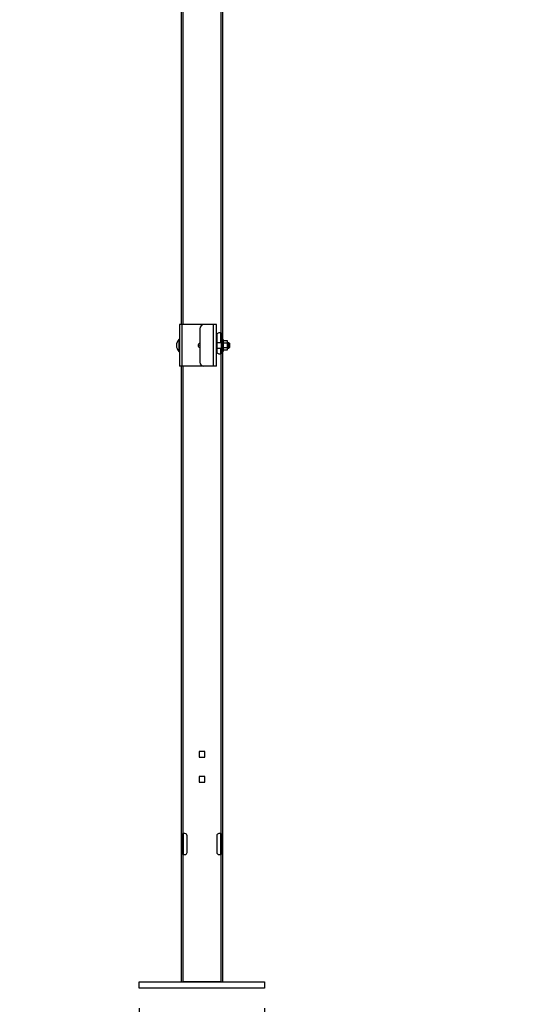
# Model space of a CAD drawing. Header units: inches. Extents: x 0.2 to 10.8, y 0.2 to 8.2.
# Tile 20 of 50: x 6.1 to 7.3, y 1.8 to 4.2. Entities that reach past the tile are written whole.
import ezdxf

# ---------------------------------------------------------------- set-up
doc = ezdxf.new("R2010")
doc.units = ezdxf.units.IN
doc.header["$MEASUREMENT"] = 0
doc.layers.add('DIMENSIONS', color=140, linetype='Continuous', lineweight=25)
doc.styles.add('SLDTEXTSTYLE0', font='TXT', dxfattribs={"width": 0.7})
doc.dimstyles.new('SLDDIMSTYLE0', dxfattribs={"dimtxt": 0.084961, "dimasz": 0.13, "dimexe": 0, "dimexo": 0.0625, "dimgap": 0.02124, "dimtad": 0, "dimtih": 1, "dimtoh": 1, "dimlfac": 24, "dimrnd": 1e-09, "dimzin": 12, "dimdsep": 46, "dimtxsty": 'SLDTEXTSTYLE0', "dimsah": 1, "dimcen": 0.09, "dimadec": 0, "dimazin": 3, "dimtfac": 1, "dimtofl": 0, "dimtmove": 0, "dimatfit": 3, "dimfxl": 0, "dimfrac": 2, "dimtolj": 1, "dimtzin": 12, "dimarcsym": 0})
doc.dimstyles.new('SLDDIMSTYLE1', dxfattribs={"dimtxt": 0.084961, "dimasz": 0.13, "dimexe": 0, "dimexo": 0.0625, "dimgap": 0.02124, "dimtad": 0, "dimtih": 1, "dimtoh": 1, "dimlfac": 24, "dimrnd": 1e-09, "dimzin": 4, "dimdsep": 46, "dimtxsty": 'SLDTEXTSTYLE0', "dimsah": 1, "dimcen": 0.09, "dimadec": 0, "dimazin": 1, "dimtfac": 1, "dimtmove": 0, "dimatfit": 0, "dimfxl": 0, "dimfrac": 2, "dimtolj": 1, "dimtzin": 12, "dimarcsym": 0})

# ---------------------------------------------------------------- blocks, each defined once
blk = doc.blocks.new('_D_4')
at = {"layer": 'DIMENSIONS'}
for p, q in [((4.1338, 1.7607), (4.1338, 1.151)), ((6.3525, 1.7607), (6.3525, 1.151)), ((4.1338, 1.276), (4.9439, 1.276)), ((5.0591, 1.276), (5.0305, 1.276)), ((5.0305, 1.276), (5.0305, 1.141)), ((5.4529, 1.276), (5.4814, 1.276)), ((5.4814, 1.276), (5.4814, 1.141)), ((6.3525, 1.276), (5.568, 1.276)), ((5.0305, 1.141), (5.0591, 1.141)), ((5.4814, 1.141), (5.4529, 1.141))]:
    blk.add_line(p, q, dxfattribs=at)
for points in [[(4.1338, 1.276), (4.2638, 1.256), (4.2638, 1.296)], [(6.3525, 1.276), (6.2225, 1.296), (6.2225, 1.256)]]:
    blk.add_solid(points, dxfattribs=at)
at = {"layer": 'DIMENSIONS', "char_height": 0.08333, "attachment_point": 1, "style": 'SLDTEXTSTYLE0'}
for s, insert in [('53.25', (5.0944, 1.4024)), ('1352.6', (5.0591, 1.2484))]:
    blk.add_mtext(s, dxfattribs=dict(at, insert=insert))
blk = doc.blocks.new('_D_5')
at = {"layer": 'DIMENSIONS'}
for p, q in [((6.3525, 1.7607), (6.3525, 1.151)), ((6.665, 1.7607), (6.665, 1.151)), ((6.3525, 1.276), (6.1025, 1.276)), ((6.665, 1.276), (6.8793, 1.276)), ((6.9945, 1.276), (6.9659, 1.276)), ((6.9659, 1.276), (6.9659, 1.141)), ((7.3176, 1.276), (7.3461, 1.276)), ((7.3461, 1.276), (7.3461, 1.141)), ((6.9659, 1.141), (6.9945, 1.141)), ((7.3461, 1.141), (7.3176, 1.141))]:
    blk.add_line(p, q, dxfattribs=at)
for points in [[(6.3525, 1.276), (6.2225, 1.296), (6.2225, 1.256)], [(6.665, 1.276), (6.795, 1.256), (6.795, 1.296)]]:
    blk.add_solid(points, dxfattribs=at)
at = {"layer": 'DIMENSIONS', "char_height": 0.08333, "attachment_point": 1, "style": 'SLDTEXTSTYLE0'}
for s, insert in [('7.50', (7.0298, 1.4024)), ('190.5', (6.9945, 1.2484))]:
    blk.add_mtext(s, dxfattribs=dict(at, insert=insert))

msp = doc.modelspace()

# ---------------------------------------------------------------- linework, layer by layer
for p, q in [((6.45668, 4.78982), (6.45668, 3.4669)), ((6.56085, 1.82628), (6.56085, 4.78982)), ((6.46168, 3.4669), (6.46168, 4.64398)), ((6.55585, 4.64398), (6.55585, 3.44607)), ((6.45252, 3.4669), (6.45252, 3.36273)), ((6.45929, 3.4669), (6.45252, 3.4669)), ((6.45929, 3.36273), (6.45929, 3.4669)), ((6.51397, 3.4669), (6.45929, 3.4669)), ((6.53741, 3.4669), (6.51397, 3.4669)), ((6.53741, 3.36273), (6.53741, 3.4669)), ((6.54522, 3.4669), (6.53741, 3.4669)), ((6.54522, 3.36273), (6.54522, 3.4669)), ((6.50356, 3.45648), (6.50356, 3.37315)), ((6.55585, 3.44607), (6.55127, 3.44607)), ((6.55585, 3.44607), (6.55668, 3.44607)), ((6.55585, 3.42144), (6.55585, 3.44607)), ((6.55668, 3.44607), (6.55668, 3.39398)), ((6.45126, 3.42958), (6.45126, 3.40006)), ((6.54585, 3.44065), (6.54585, 3.3994)), ((6.55668, 3.42144), (6.54585, 3.42144)), ((6.56252, 3.42914), (6.56085, 3.42914)), ((6.56252, 3.41482), (6.56252, 3.42914)), ((6.56252, 3.42685), (6.57164, 3.42685)), ((6.57164, 3.42083), (6.56252, 3.42083)), ((6.57257, 3.42523), (6.57164, 3.42685)), ((6.57257, 3.42384), (6.57257, 3.42523)), ((6.57257, 3.41482), (6.57257, 3.42384)), ((6.57627, 3.42144), (6.57257, 3.42144)), ((6.57752, 3.42019), (6.57627, 3.42144)), ((6.57627, 3.4082), (6.57627, 3.42144)), ((6.57752, 3.42019), (6.57752, 3.40945)), ((6.50356, 3.4158), (6.50299, 3.41482)), ((6.50356, 3.41482), (6.50299, 3.41482)), ((6.50299, 3.41482), (6.50356, 3.41383)), ((6.54585, 3.4082), (6.55668, 3.4082)), ((6.55127, 3.39398), (6.55585, 3.39398)), ((6.55585, 3.39398), (6.55585, 3.4082)), ((6.55585, 3.39398), (6.55585, 2.19607)), ((6.55668, 3.39398), (6.55585, 3.39398)), ((6.56085, 3.40049), (6.56252, 3.40049)), ((6.56252, 3.40049), (6.56252, 3.41482)), ((6.57164, 3.4088), (6.56252, 3.4088)), ((6.57164, 3.40279), (6.56252, 3.40279)), ((6.57164, 3.40279), (6.57257, 3.4044)), ((6.57257, 3.4058), (6.57257, 3.41482)), ((6.57257, 3.4082), (6.57627, 3.4082)), ((6.57257, 3.4044), (6.57257, 3.4058)), ((6.57627, 3.4082), (6.57752, 3.40945)), ((6.45929, 3.36273), (6.45252, 3.36273)), ((6.45668, 3.36273), (6.45668, 1.82628)), ((6.51397, 3.36273), (6.45929, 3.36273)), ((6.46168, 2.19607), (6.46168, 3.36273)), ((6.53741, 3.36273), (6.51397, 3.36273)), ((6.54522, 3.36273), (6.53741, 3.36273)), ((6.51593, 2.40115), (6.5016, 2.40115)), ((6.5016, 2.40115), (6.5016, 2.38682)), ((6.5016, 2.38682), (6.51593, 2.38682)), ((6.51593, 2.38682), (6.51593, 2.40115)), ((6.51593, 2.33865), (6.5016, 2.33865)), ((6.5016, 2.33865), (6.5016, 2.32432)), ((6.51593, 2.32432), (6.51593, 2.33865)), ((6.5016, 2.32432), (6.51593, 2.32432)), ((6.46085, 2.19607), (6.46168, 2.19607)), ((6.46085, 2.14398), (6.46085, 2.19607)), ((6.46627, 2.19607), (6.46168, 2.19607)), ((6.46168, 2.19607), (6.46168, 2.14398)), ((6.47168, 2.1494), (6.47168, 2.19065)), ((6.54585, 2.19065), (6.54585, 2.1494)), ((6.55585, 2.19607), (6.55127, 2.19607)), ((6.55585, 2.19607), (6.55668, 2.19607)), ((6.55585, 2.14398), (6.55585, 2.19607)), ((6.55668, 2.19607), (6.55668, 2.14398)), ((6.46168, 2.14398), (6.46085, 2.14398)), ((6.46168, 1.82628), (6.46168, 2.14398)), ((6.46168, 2.14398), (6.46627, 2.14398)), ((6.55127, 2.14398), (6.55585, 2.14398)), ((6.55585, 2.14398), (6.55585, 1.82628)), ((6.55668, 2.14398), (6.55585, 2.14398)), ((6.35252, 1.81065), (6.35252, 1.82628)), ((6.35252, 1.82628), (6.66502, 1.82628)), ((6.55585, 1.82628), (6.46168, 1.82628)), ((6.66502, 1.82628), (6.66502, 1.81065)), ((6.66502, 1.81065), (6.35252, 1.81065))]:
    msp.add_line(p, q)
for centre, radius, start, end in [((6.51397, 3.45648), 0.01042, 90, 180), ((6.55127, 3.44065), 0.00542, 90, 180), ((6.46615, 3.41482), 0.02096, 135.23467, 224.76533), ((6.45178, 3.42906), 0.000733, 0, 135.23467), ((6.5046, 3.41482), 0.00521, 101.53696, 258.46304), ((6.45178, 3.40057), 0.000733, 224.76533, 0), ((6.55127, 3.3994), 0.00542, 180, 270), ((6.51397, 3.37315), 0.01042, 180, 270), ((6.46627, 2.19065), 0.00542, 0, 90), ((6.55127, 2.19065), 0.00542, 90, 180), ((6.46627, 2.1494), 0.00542, 270, 0), ((6.55127, 2.1494), 0.00542, 180, 270)]:
    msp.add_arc(centre, radius, start, end)
for points in [[(6.57257, 3.42384), (6.57257, 3.42486), (6.5722, 3.42586), (6.57164, 3.42685)], [(6.57164, 3.42083), (6.5722, 3.42181), (6.57257, 3.42281), (6.57257, 3.42384)], [(6.57257, 3.41482), (6.57257, 3.41687), (6.5722, 3.41887), (6.57164, 3.42083)], [(6.57164, 3.4088), (6.5722, 3.41077), (6.57257, 3.41276), (6.57257, 3.41482)], [(6.57257, 3.4058), (6.57257, 3.40682), (6.5722, 3.40782), (6.57164, 3.4088)], [(6.57164, 3.40279), (6.5722, 3.40377), (6.57257, 3.40477), (6.57257, 3.4058)]]:
    msp.add_open_spline(points, degree=3)

# ---------------------------------------------------------------- dimensions: what is measured, and where the dimension line sits
at = {"layer": 'DIMENSIONS'}
dim = msp.add_linear_dim(base=(6.35252, 1.27599), p1=(4.13377, 1.81065), p2=(6.35252, 1.81065), angle=0, dimstyle='SLDDIMSTYLE0', dxfattribs=at)
dim.commit()
dim.dimension.update_dxf_attribs({"geometry": '_D_4', "text_midpoint": (5.25597, 1.27599), "dimtype": 160})
dim = msp.add_linear_dim(base=(6.35252, 1.27599), p1=(6.66502, 1.81065), p2=(6.35252, 1.81065), dimstyle='SLDDIMSTYLE1', dxfattribs=at)
dim.commit()
dim.dimension.update_dxf_attribs({"geometry": '_D_5', "text_midpoint": (7.15604, 1.27599), "dimtype": 160})

doc.saveas('drawing.dxf')
